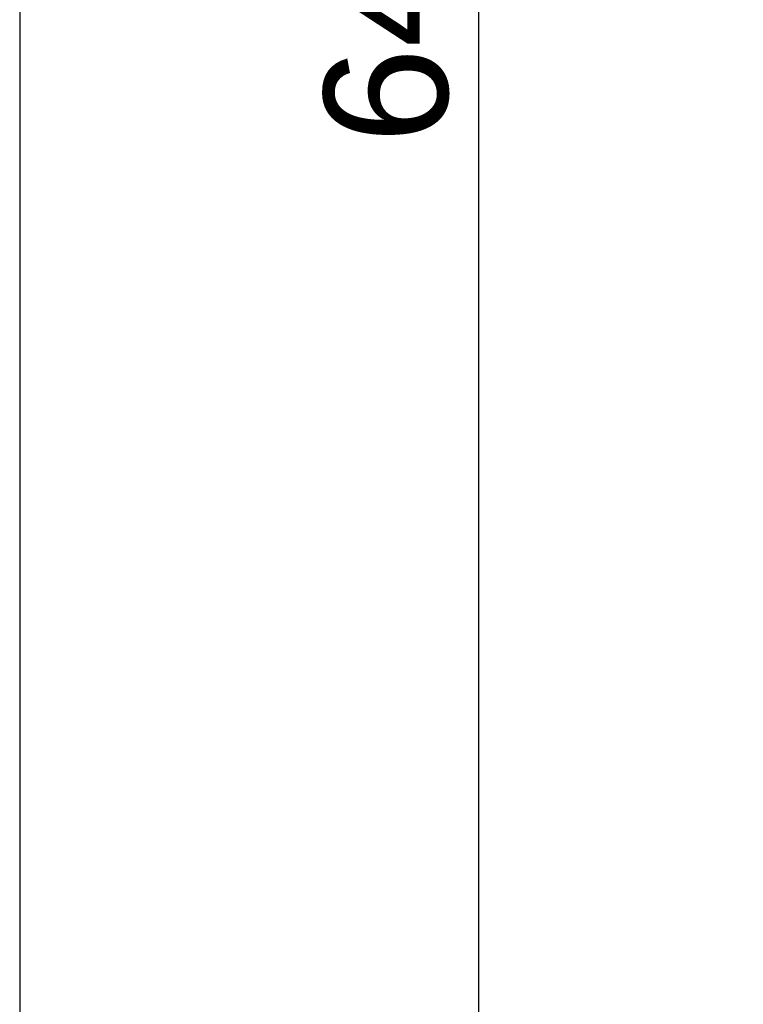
# Model space of a CAD drawing. Header units: millimetres. Extents: x 0 to 287, y 0 to 200.
# Tile 7 of 33: x 10 to 28, y 134 to 158. Entities that reach past the tile are written whole.
import ezdxf
from ezdxf.enums import TextEntityAlignment as Align

# ---------------------------------------------------------------- set-up
doc = ezdxf.new("R2010")
doc.units = ezdxf.units.MM
doc.layers.add('Marges', color=7, linetype='Continuous')
doc.layers.add('Standard', color=7, linetype='Continuous')
doc.styles.add('SEACAD_Arial', font='arial.ttf')
doc.dimstyles.new('ISO', dxfattribs={"dimtxt": 3, "dimasz": 3, "dimexe": 1.5, "dimexo": 0, "dimgap": 0.75, "dimtad": 1, "dimdec": 0, "dimlfac": 10, "dimtxsty": 'SEACAD_Arial', "dimblk1": '_SE_FILLED', "dimblk2": '_SE_FILLED', "dimsah": 1, "dimcen": 1.5, "dimazin": 0, "dimtfac": 0.7, "dimtdec": 3, "dimtmove": 0, "dimatfit": 3, "dimfxl": 1, "dimarcsym": 0})

# ---------------------------------------------------------------- blocks, each defined once
blk = doc.blocks.new('DMBLK15')
at = {"layer": 'Standard', "linetype": 'Continuous'}
for points in [[(20.614, 187.664), (21.614, 187.664), (21.114, 190.664)], [(20.614, 129.11), (21.114, 126.11), (21.614, 129.11)]]:
    blk.add_hatch(color=7, dxfattribs=at).paths.add_polyline_path(points)
at = {"layer": 'Standard', "color": 7, "linetype": 'Continuous'}
for p, q in [((30.787, 190.664), (19.614, 190.664)), ((21.114, 126.11), (21.114, 190.664)), ((29.535, 126.11), (19.614, 126.11))]:
    blk.add_line(p, q, dxfattribs=at)
at = {"layer": 'Standard', "color": 7, "linetype": 'Continuous', "style": 'SEACAD_Arial'}
blk.add_text('646', height=3, rotation=90, dxfattribs=at).set_placement((17.364, 154.866), align=Align.TOP_LEFT)
blk = doc.blocks.new('_SE_FILLED')
at = {"color": 0}
blk.add_line((0, 0), (-1, 0), dxfattribs=at)
blk.add_solid([(0, 0), (-1, -0.1665), (-1, 0.1665), (0, 0)], dxfattribs=at)

msp = doc.modelspace()

# ---------------------------------------------------------------- linework, layer by layer
at = {"layer": 'Marges', "color": 7, "linetype": 'Continuous'}
msp.add_line((10, 200), (10, 10), dxfattribs=at)

# ---------------------------------------------------------------- dimensions: what is measured, and where the dimension line sits
at = {"layer": 'Standard', "color": 7, "linetype": 'Continuous'}
dim = msp.add_linear_dim(base=(21.114, 190.664), p1=(29.535, 126.11), p2=(30.787, 190.664), angle=90, text='\\A1;<>', dimstyle='ISO', dxfattribs=at)
dim.commit()
dim.dimension.update_dxf_attribs({"geometry": 'DMBLK15', "text_midpoint": (21.114, 158.387), "dimtype": 160})

doc.saveas('drawing.dxf')
